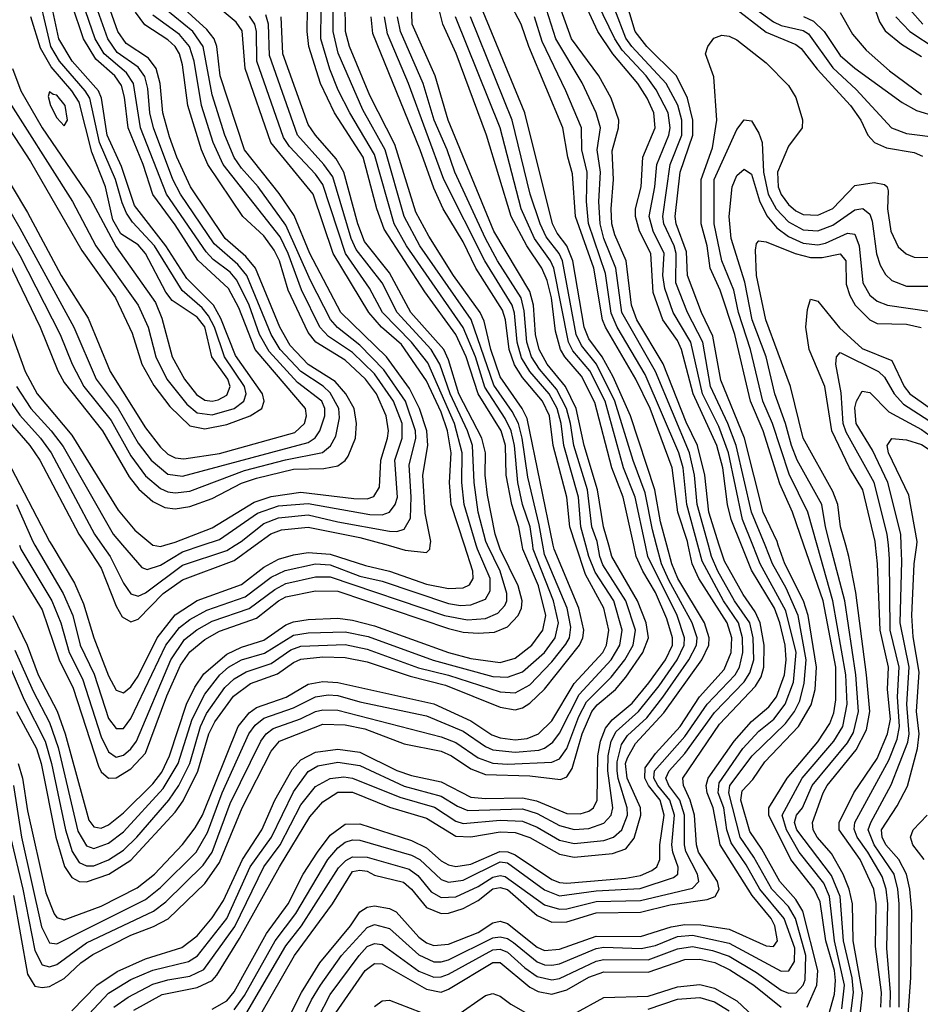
# Model space of a CAD drawing. Header units: inches. Extents: x 990535 to 1117859, y 769386 to 892122.
# Tile 120 of 256: x 1010949 to 1013387, y 868758 to 871422. Entities that reach past the tile are written whole.
import ezdxf

# ---------------------------------------------------------------- set-up
doc = ezdxf.new("R2010")
doc.units = ezdxf.units.IN
doc.header["$MEASUREMENT"] = 0
doc.layers.add('B0816', color=7, linetype='Continuous')
doc.layers.add('B0817', color=7, linetype='Continuous')

msp = doc.modelspace()

# ---------------------------------------------------------------- linework, layer by layer
at = {"layer": 'B0816', "color": 5}
msp.add_line((1011310, 870000.1, 3380), (1011310.4, 870000, 3380), dxfattribs=at)
for points, elevation in [([(1010923.9, 869670), (1010961.7, 869581.7), (1011017.8, 869470), (1011035.8, 869410), (1011072.9, 869230), (1011091.6, 869171.6), (1011110, 869142.2), (1011130, 869132.4), (1011150, 869133.2), (1011190, 869149), (1011230, 869174.9), (1011266.2, 869210), (1011352.5, 869310), (1011379.9, 869350), (1011409.7, 869410), (1011439, 869510), (1011455.2, 869544.8), (1011504.5, 869615.5), (1011530, 869638.5), (1011562, 869658), (1011630, 869679.8), (1011682.9, 869717.1), (1011710, 869726.9), (1011830, 869731.9), (1011890, 869719.2), (1012028.9, 869668.9), (1012110, 869648.7), (1012250, 869603.2), (1012290, 869601.1), (1012330, 869622.7), (1012390, 869684.8), (1012427.9, 869732.1), (1012437.2, 869750), (1012441.3, 869778.7), (1012431.1, 869830), (1012370, 869975.2), (1012365.5, 870000)], 3140), ([(1010924.8, 869210), (1010957.7, 869070), (1010990, 868903.9), (1011010, 868865.1), (1011030, 868859.2), (1011050, 868865.8), (1011130, 868924), (1011311.3, 869010), (1011344.6, 869035.4), (1011445.8, 869134.2), (1011470.5, 869170), (1011518.8, 869301.2), (1011602.4, 869470), (1011616.6, 869490), (1011635.2, 869504.8), (1011709.3, 869530.7), (1011750, 869550), (1011770, 869555.2), (1011810, 869554.4), (1012090, 869482), (1012130, 869466.5), (1012190, 869425), (1012230, 869410.6), (1012270, 869408), (1012390, 869413.5), (1012410, 869422.6), (1012430, 869450), (1012462.9, 869537.1), (1012483.1, 869576.9), (1012550, 869642.9), (1012586.8, 869690), (1012609.3, 869730), (1012616.3, 869770), (1012589.8, 869850), (1012527.5, 869947.5), (1012519.2, 869970), (1012513.8, 870000)], 3040), ([(1010930, 869956.2), (1011010, 869825.7), (1011056, 869690), (1011093.8, 869613.8), (1011162.2, 869402.2), (1011170, 869386.7), (1011190, 869370.1), (1011210, 869370.6), (1011250, 869394.8), (1011290, 869437.2), (1011347.2, 869592.8), (1011384.5, 869675.5), (1011410, 869712.2), (1011450, 869745.4), (1011490, 869767.9), (1011590, 869802.9), (1011650, 869849.8), (1011670, 869860.2), (1011750, 869876.8), (1011810, 869875.9), (1012110, 869774.5), (1012150, 869765.1), (1012190, 869762.2), (1012234.8, 869765.2), (1012270, 869779.3), (1012298.7, 869810), (1012307.3, 869830), (1012309, 869850), (1012298.7, 869890), (1012249.5, 869990), (1012246.2, 870000)], 3220), ([(1010930.9, 869810), (1010969.5, 869729.5), (1010999.7, 869650), (1011050.9, 869550.9), (1011072.4, 869490), (1011136.6, 869256.6), (1011150, 869238.3), (1011170, 869235.1), (1011190, 869243.6), (1011230, 869275.9), (1011310, 869354.7), (1011334, 869386), (1011354.7, 869430), (1011400.6, 869570), (1011423.6, 869616.4), (1011447.9, 869652.1), (1011510, 869705.5), (1011550, 869724.2), (1011610, 869743), (1011670, 869784.9), (1011690, 869792.9), (1011730, 869799.2), (1011810, 869802.7), (1011850, 869797.9), (1011910, 869781.8), (1012110, 869709.6), (1012170, 869694.1), (1012250, 869682.8), (1012290, 869694.5), (1012335.2, 869730), (1012365.4, 869770), (1012373.5, 869810), (1012353.8, 869890), (1012311.4, 869990), (1012309.6, 870000)], 3180), ([(1010932.4, 869052.4), (1010970, 868839.8), (1010990, 868807.6), (1011010, 868803.5), (1011030, 868806.3), (1011070, 868827.7), (1011115, 868870), (1011147.3, 868892.7), (1011250, 868944.8), (1011311.6, 868968.4), (1011350.7, 868989.3), (1011450, 869084.9), (1011490, 869141.5), (1011551, 869290), (1011630, 869443.4), (1011652.3, 869470), (1011770, 869516.5), (1011830, 869514.6), (1011883.4, 869503.4), (1011990, 869462.5), (1012090, 869442.6), (1012118.2, 869430), (1012170, 869395.1), (1012210, 869379.9), (1012330, 869376.6), (1012413.3, 869366.7), (1012430, 869373.3), (1012444.3, 869395.7), (1012472.1, 869490), (1012497.5, 869550), (1012511.9, 869568.1), (1012561.6, 869610), (1012590, 869643.4), (1012635.7, 869710), (1012651.2, 869750), (1012645.1, 869790), (1012621.6, 869850), (1012552.1, 869970), (1012543.7, 870000)], 3020), ([(1010932.9, 869350), (1010954.3, 869210), (1011008.1, 868968.1), (1011030, 868924.6), (1011050, 868921.6), (1011290, 869041.4), (1011330, 869073.8), (1011427.2, 869170), (1011457.2, 869222.8), (1011497.3, 869330), (1011569.8, 869490), (1011586.3, 869513.7), (1011610, 869532.6), (1011690, 869560.3), (1011750, 869590.4), (1011784.6, 869595.4), (1011810, 869593.3), (1011870, 869576.1), (1012050, 869538.2), (1012150, 869496.8), (1012210, 869455.6), (1012230, 869446.7), (1012290, 869440.2), (1012354, 869446), (1012370, 869451.3), (1012392.7, 869467.3), (1012410, 869492.1), (1012463.3, 869596.7), (1012550.1, 869690), (1012573.6, 869730), (1012580.2, 869770), (1012557.3, 869850), (1012507.3, 869927.3), (1012489.9, 869969.9), (1012481.8, 870000)], 3060), ([(1010936.4, 869716.4), (1010985.4, 869605.4), (1011030, 869520.3), (1011053.3, 869453.3), (1011106.7, 869226.7), (1011130, 869186.6), (1011150, 869179.5), (1011190, 869194.3), (1011230, 869224.8), (1011337.7, 869342.3), (1011377.8, 869410), (1011415.9, 869530), (1011450, 869597.6), (1011490.9, 869650), (1011514.7, 869670), (1011550, 869689.9), (1011611.7, 869708.3), (1011690, 869757.1), (1011730, 869763.6), (1011830, 869766.3), (1011892.9, 869752.9), (1012068.8, 869688.8), (1012230, 869645.5), (1012270, 869642.8), (1012310, 869658.1), (1012370, 869710.1), (1012398.9, 869750), (1012407.5, 869790), (1012394.4, 869850), (1012339.2, 869990), (1012337.8, 870000)], 3160), ([(1010941, 869550), (1010994.4, 869450), (1011007.2, 869410), (1011046.8, 869210), (1011070.6, 869130.6), (1011090, 869101.3), (1011110, 869090.5), (1011130, 869089.8), (1011190.1, 869109.9), (1011250, 869147.9), (1011370, 869278.2), (1011391.7, 869308.3), (1011431, 869389), (1011461.5, 869490), (1011477.4, 869522.6), (1011528.1, 869591.9), (1011573.8, 869626.2), (1011647.4, 869652.6), (1011690, 869683.1), (1011710, 869691.8), (1011770, 869698.1), (1011830, 869696.6), (1011890, 869684.5), (1012005.8, 869645.8), (1012101.8, 869621.8), (1012250, 869561.9), (1012290, 869554.5), (1012310, 869560.4), (1012330, 869573.3), (1012370, 869611.1), (1012464.8, 869730), (1012473.4, 869750), (1012475.8, 869770), (1012463.1, 869830), (1012395.5, 869990), (1012393.5, 870000)], 3120), ([(1010945.1, 869410), (1010957, 869370), (1010970, 869281.6), (1011020.1, 869060.1), (1011042.6, 869002.6), (1011050, 868992.9), (1011070, 868986.9), (1011170, 869023.3), (1011267.1, 869072.9), (1011314.2, 869110), (1011389.8, 869190.2), (1011424.4, 869235.6), (1011443.8, 869270), (1011541, 869510), (1011570, 869547.1), (1011590, 869561.5), (1011670.9, 869589.1), (1011730, 869624), (1011770, 869631.1), (1011810, 869628.8), (1012070, 869570.7), (1012170, 869524.9), (1012227.6, 869487.6), (1012250, 869478.7), (1012290, 869473.9), (1012322.4, 869477.6), (1012353.6, 869490), (1012390, 869524.8), (1012450, 869626.2), (1012527.2, 869710), (1012537.7, 869730), (1012543.5, 869770), (1012530.5, 869830), (1012480.7, 869920.7), (1012454.9, 870000)], 3080), ([(1010948.7, 870000), (1010952.7, 869990), (1011036.6, 869850), (1011060.4, 869790), (1011083.4, 869710), (1011119, 869639), (1011170, 869482.1), (1011190, 869440.8), (1011210, 869426.9), (1011230, 869432.6), (1011250, 869449.2), (1011265.2, 869470), (1011358.5, 869690), (1011395.2, 869744.8), (1011428.8, 869771.2), (1011470, 869794.4), (1011570.8, 869829.2), (1011639.8, 869880.2), (1011670, 869896.3), (1011750, 869915.1), (1011790, 869915), (1012099.3, 869810), (1012161.6, 869798.4), (1012210, 869802.4), (1012243.5, 869816.5), (1012262.4, 869837.6), (1012267.8, 869850), (1012268.2, 869870), (1012250, 869930), (1012215.9, 870000)], 3240), ([(1010990.5, 870000), (1011066.9, 869870), (1011092.8, 869810), (1011113.3, 869730), (1011151.1, 869651.1), (1011190, 869531.6), (1011210, 869504.4), (1011230, 869504.1), (1011250, 869531.6), (1011344.7, 869730), (1011382.2, 869777.8), (1011410, 869799.4), (1011455.7, 869824.3), (1011559.3, 869860.7), (1011630, 869913.4), (1011667.9, 869932.1), (1011750, 869949.7), (1011790, 869947.4), (1011870, 869916.8), (1011930, 869902.9), (1012110, 869842.4), (1012142.5, 869837.5), (1012170, 869839), (1012210, 869854.4), (1012222.8, 869877.2), (1012222.8, 869910), (1012188.2, 869990), (1012185.2, 870000)], 3260), ([(1011036.1, 870000), (1011097.9, 869897.9), (1011121.8, 869841.8), (1011149.8, 869750), (1011190, 869647.3), (1011210, 869607.9), (1011230, 869600.5), (1011250, 869617.5), (1011270, 869646.3), (1011321.4, 869750), (1011370, 869811.9), (1011430, 869850.6), (1011550, 869893.9), (1011610, 869940.9), (1011650, 869962.3), (1011690, 869974.6), (1011730, 869980.5), (1011790, 869976), (1011885.5, 869945.5), (1011950.1, 869930.1), (1012050, 869894.9), (1012110, 869882.8), (1012150, 869884.9), (1012167.1, 869892.9), (1012177.1, 869910), (1012176.2, 869930), (1012153.2, 870000)], 3280), ([(1011090, 868740.7), (1011157.8, 868810), (1011212.9, 868847.1), (1011290, 868880.9), (1011388.2, 868911.8), (1011430, 868943.2), (1011470, 868991.7), (1011500.8, 869039.2), (1011552.7, 869150), (1011605.1, 869230), (1011640, 869310), (1011686.4, 869393.6), (1011710, 869419.3), (1011750, 869440.4), (1011810, 869448.8), (1011870, 869440.7), (1011970, 869390.7), (1012010, 869376.9), (1012090, 869360.2), (1012170, 869318.6), (1012210, 869314.7), (1012310, 869317.2), (1012348.2, 869308.2), (1012430, 869274.7), (1012466.7, 869273.3), (1012490, 869280.3), (1012502.6, 869290), (1012512.6, 869310), (1012513.9, 869430), (1012521.1, 869470), (1012535, 869505), (1012552.6, 869527.4), (1012607, 869573), (1012652, 869628), (1012697.3, 869690), (1012715.8, 869730), (1012716.5, 869750), (1012701.3, 869801.3), (1012670, 869872), (1012635.7, 869930), (1012618.3, 869970), (1012611.6, 870000)], 2980), ([(1011110, 868703), (1011190, 868788), (1011250, 868825.5), (1011310, 868850.4), (1011406.1, 868873.9), (1011430.9, 868889.1), (1011510.3, 868990), (1011572.9, 869130), (1011630.7, 869210), (1011690, 869333), (1011730, 869387.7), (1011756.4, 869403.6), (1011810, 869412.9), (1011870, 869403.9), (1011990, 869348.2), (1012090, 869321.7), (1012133.9, 869293.9), (1012162.6, 869282.6), (1012310, 869287.2), (1012350, 869274.3), (1012410, 869241.6), (1012450, 869231.5), (1012490, 869233.7), (1012530, 869247.9), (1012549.9, 869270), (1012554.5, 869290), (1012541.6, 869390), (1012542.2, 869430), (1012550, 869470.1), (1012564.1, 869495.9), (1012624.2, 869550), (1012679.9, 869620.1), (1012728.6, 869690), (1012747.9, 869730), (1012748.5, 869750), (1012728.4, 869810), (1012649.8, 869970), (1012643.3, 870000)], 2960), ([(1011128.9, 870000), (1011170, 869938.4), (1011210, 869835.7), (1011226.9, 869806.9), (1011250, 869792.9), (1011270, 869800.1), (1011337.9, 869870), (1011390, 869906.9), (1011530, 869959), (1011586.4, 870000)], 3320), ([(1011172.9, 870000), (1011193.9, 869970), (1011230, 869897.4), (1011250, 869868.8), (1011270, 869862.5), (1011290, 869871.7), (1011390, 869946), (1011510, 869986.2), (1011532.3, 870000)], 3340), ([(1011203.7, 868750), (1011242.8, 868777.2), (1011310, 868812.9), (1011350, 868824.6), (1011410, 868833.9), (1011447.3, 868852.7), (1011531.3, 868968.7), (1011610, 869129.7), (1011654.4, 869190), (1011710, 869297.4), (1011750, 869347.4), (1011790, 869369.3), (1011826.4, 869373.6), (1011850, 869370), (1011978.6, 869318.6), (1012071.6, 869291.6), (1012130, 869253.4), (1012150, 869247), (1012250, 869256.5), (1012310, 869253.2), (1012350, 869237.2), (1012410, 869202.3), (1012450, 869192.9), (1012530, 869201.6), (1012556.9, 869210), (1012578.7, 869230), (1012594.3, 869270), (1012593.8, 869290), (1012568.7, 869368.7), (1012566.1, 869390), (1012566, 869414), (1012578.5, 869461.5), (1012594.7, 869485.3), (1012646.4, 869533.6), (1012690, 869589.1), (1012760, 869690), (1012780.9, 869730), (1012782.6, 869750), (1012769.6, 869790), (1012706, 869906), (1012686.8, 869950), (1012673.2, 870000)], 2940), ([(1011227.8, 870000), (1011279.6, 869939.6), (1011294.3, 869934.3), (1011330, 869946.3), (1011390, 869982), (1011443.6, 870000)], 3360), ([(1011257.9, 868742.1), (1011335.3, 868784.7), (1011430, 868803.5), (1011470, 868822.8), (1011482.9, 868837.1), (1011544, 868936), (1011652.8, 869130), (1011735, 869265), (1011770, 869305.8), (1011810, 869332.5), (1011850, 869332), (1011950, 869291.6), (1012050, 869261.6), (1012130, 869213), (1012170, 869210.9), (1012250, 869225.1), (1012290, 869223), (1012330, 869209.5), (1012410, 869164.3), (1012450, 869156.5), (1012553.5, 869166.5), (1012590, 869179), (1012612.4, 869207.6), (1012630.8, 869270), (1012629.6, 869290), (1012593.1, 869370), (1012589, 869410), (1012594.6, 869425.4), (1012616, 869464), (1012692.9, 869547.1), (1012795.3, 869690), (1012814.2, 869730), (1012815.4, 869750), (1012802.9, 869790), (1012730.8, 869910), (1012714.1, 869950), (1012700.6, 870000)], 2920), ([(1011310.4, 870000), (1011330, 869996.4), (1011342.3, 870000)], 3380), ([(1011470, 868744.7), (1011510, 868767.8), (1011530, 868791.5), (1011617.6, 868950), (1011676.1, 869030), (1011716.4, 869110), (1011754.9, 869170), (1011790, 869215.3), (1011830, 869245.4), (1011870, 869246), (1012010, 869201.2), (1012050, 869181.3), (1012090, 869146.3), (1012110, 869135.2), (1012130, 869130.9), (1012170, 869137.6), (1012248.7, 869171.3), (1012270.8, 869170.8), (1012290, 869162.9), (1012390, 869095.4), (1012410, 869087.9), (1012430, 869085.6), (1012590, 869099.6), (1012630, 869106.6), (1012660.2, 869119.8), (1012674.2, 869130), (1012681.6, 869150), (1012682.3, 869190), (1012693.5, 869270), (1012682.7, 869310), (1012651.2, 869350), (1012641.3, 869370), (1012642.3, 869397.7), (1012670, 869436.4), (1012736.9, 869510), (1012789.1, 869590), (1012856.4, 869663.6), (1012874.9, 869710), (1012876.4, 869750), (1012864.6, 869790), (1012787.6, 869910), (1012769.4, 869950), (1012758.7, 870000)], 2880), ([(1011530, 868743.4), (1011557.7, 868782.3), (1011640.6, 868930), (1011696.3, 869003.7), (1011783.3, 869150), (1011810, 869181.3), (1011830, 869196.8), (1011850, 869202.8), (1011870, 869202.3), (1012010, 869161.9), (1012032.5, 869150), (1012090, 869096.1), (1012110, 869088.3), (1012150, 869093.8), (1012250, 869143.5), (1012270, 869141.1), (1012370, 869067.4), (1012410, 869051.7), (1012510, 869065.2), (1012628.5, 869071.5), (1012718.9, 869101.1), (1012730.6, 869110), (1012731.2, 869128.8), (1012717, 869170), (1012714.8, 869190), (1012721.6, 869270), (1012708.9, 869310), (1012676.5, 869350), (1012666, 869370), (1012667.6, 869390), (1012750, 869482.7), (1012810, 869570.3), (1012886, 869650), (1012897.3, 869670), (1012906.5, 869710), (1012905.7, 869750), (1012894.9, 869790), (1012853.8, 869850), (1012796.9, 869956.9), (1012785, 870000)], 2860), ([(1011548.4, 868710), (1011670, 868916.6), (1011711.7, 868970), (1011812.6, 869127.4), (1011832.4, 869147.6), (1011850, 869157.2), (1011890, 869156.3), (1012003.6, 869123.6), (1012026.5, 869106.5), (1012062.8, 869062.8), (1012090, 869047.5), (1012130, 869049.2), (1012190, 869076.9), (1012230, 869102.4), (1012250, 869107), (1012263.6, 869103.6), (1012370, 869027.2), (1012410, 869015.5), (1012430, 869016.4), (1012510, 869036.2), (1012630, 869039.3), (1012770, 869072.4), (1012787.3, 869090), (1012783.5, 869110), (1012751.9, 869171.9), (1012748.3, 869190), (1012749, 869270), (1012735.7, 869310), (1012706.6, 869350), (1012698.1, 869370), (1012707.1, 869390), (1012750, 869436.6), (1012830, 869547.9), (1012909.8, 869630.2), (1012925.4, 869654.6), (1012935.9, 869690), (1012934.2, 869750), (1012925.3, 869790), (1012884.4, 869850), (1012838.7, 869930), (1012822.2, 869970), (1012813.8, 870000)], 2840), ([(1011570, 868676.1), (1011693.4, 868890), (1011795.6, 869030), (1011850, 869117.1), (1011870, 869121.1), (1011890, 869118.2), (1011910, 869107.9), (1011988.3, 869088.3), (1012009.6, 869069.6), (1012050, 869019.7), (1012090, 869003.9), (1012110, 869004.6), (1012150, 869017), (1012190, 869039), (1012230, 869070.5), (1012250, 869074.4), (1012270, 869068.4), (1012350, 868998.1), (1012390, 868980.2), (1012430, 868981.5), (1012510, 869005.9), (1012630, 869007.6), (1012710, 869027.3), (1012810, 869041.6), (1012831.6, 869050), (1012842.9, 869070), (1012837.9, 869090), (1012786.6, 869170), (1012780.8, 869190), (1012775.9, 869270), (1012764.2, 869310), (1012745.7, 869350), (1012744.2, 869370), (1012843.5, 869516.5), (1012941, 869619), (1012955.8, 869644.2), (1012963.8, 869670), (1012964.6, 869730), (1012953.2, 869790), (1012940.3, 869820.3), (1012907.3, 869867.3), (1012856.7, 869956.7), (1012842.9, 870000)], 2820), ([(1011631.5, 868630), (1011712.2, 868790), (1011762, 868870), (1011844.7, 868970), (1011870, 869008.5), (1011890, 869021.3), (1011910, 869024.2), (1011950, 869016.9), (1011968, 869008), (1012030, 868939.5), (1012050, 868924.8), (1012070, 868917.1), (1012110, 868921), (1012190, 868952.6), (1012230, 868978.3), (1012250, 868983), (1012270, 868976.9), (1012350, 868912.8), (1012370, 868903.9), (1012410, 868907.5), (1012510, 868942.3), (1012630, 868941.9), (1012712.7, 868967.3), (1012750, 868974), (1012793.1, 868973.1), (1012870, 868961.8), (1012970, 868916.7), (1012990, 868914.8), (1013000.1, 868930), (1012993.6, 868970), (1012982.9, 868990), (1012932.2, 869052.2), (1012845.3, 869190), (1012826.7, 869290), (1012810.4, 869330), (1012807.2, 869350), (1012812.9, 869370), (1012883.3, 869470), (1012930, 869523.3), (1012977.1, 869562.9), (1012997.7, 869590), (1013019.3, 869650), (1013023.9, 869690), (1013020.8, 869730), (1013007, 869790), (1012992.1, 869830), (1012930, 869932.6), (1012903.2, 870000)], 2780), ([(1011681.8, 868650), (1011739.2, 868770), (1011763.3, 868810), (1011820.3, 868890), (1011890, 868966.3), (1011910, 868974), (1011950, 868962.8), (1012030, 868891.9), (1012070, 868873.1), (1012090, 868872.6), (1012110, 868878.7), (1012230, 868937.5), (1012250, 868940.8), (1012270, 868936.2), (1012285.7, 868925.7), (1012350, 868873.3), (1012370, 868865.2), (1012390, 868863.8), (1012410, 868867.9), (1012510, 868909.4), (1012530, 868912.5), (1012631, 868909), (1012670, 868917.4), (1012730, 868941.6), (1012770, 868945.4), (1012870, 868923.9), (1013010, 868848.2), (1013030.9, 868849.1), (1013046.2, 868873.8), (1013047.6, 868910), (1013018.3, 868990), (1012952.5, 869070), (1012915.9, 869135.9), (1012875.1, 869195.1), (1012863.6, 869230), (1012855.1, 869290), (1012839.6, 869330), (1012842.3, 869357.7), (1012906.6, 869450), (1012950, 869497.2), (1012990.2, 869530), (1013021.4, 869570), (1013044, 869630), (1013050.7, 869710), (1013023, 869823), (1012953.9, 869950), (1012933.8, 870000)], 2760), ([(1011689.4, 868590), (1011790, 868784.7), (1011868.5, 868890), (1011890, 868914.2), (1011910, 868923), (1011930, 868920.3), (1012030, 868847.8), (1012070, 868831.1), (1012090, 868832), (1012110, 868839.9), (1012230, 868905.5), (1012250, 868907.3), (1012270, 868899.2), (1012316.7, 868856.7), (1012350, 868833.5), (1012390, 868824.3), (1012410, 868828.2), (1012510, 868875.2), (1012530, 868879.5), (1012650, 868878.5), (1012730, 868908.1), (1012770, 868914.4), (1012824.1, 868904.1), (1012870, 868887.9), (1012943.8, 868843.8), (1013010, 868796.6), (1013030, 868788.2), (1013050.5, 868789.5), (1013070, 868809.7), (1013075.4, 868824.6), (1013077.2, 868890), (1013049.1, 868990), (1013030, 869023.1), (1012985.5, 869070), (1012936.6, 869156.6), (1012899.2, 869210), (1012868.6, 869330), (1012871.1, 869350), (1012931.7, 869430), (1013022.2, 869517.8), (1013046.2, 869550), (1013060.7, 869579.3), (1013072.9, 869627.1), (1013078.1, 869690), (1013056.1, 869810), (1013023.8, 869883.8), (1012987, 869950), (1012966.8, 870000)], 2740), ([(1011946.7, 870000), (1011992.8, 869987.2), (1012050, 869980.7), (1012059.5, 869990), (1012060.7, 870000)], 3320), ([(1013080.9, 868750), (1013107.2, 868810), (1013109.4, 868850), (1013069.3, 869010), (1013050, 869041.6), (1013006.3, 869090), (1012957.9, 869177.9), (1012925.3, 869225.3), (1012901, 869310), (1012904.6, 869335.4), (1012933.4, 869366.6), (1012965.9, 869414.1), (1013057.5, 869510), (1013091.9, 869568.1), (1013102.1, 869610), (1013106.4, 869670), (1013083.4, 869810), (1013070.7, 869850), (1013020, 869950), (1013002.6, 870000)], 2720), ([(1013128.5, 868691.5), (1013154.7, 868785.3), (1013157.7, 868822.3), (1013154.3, 868850), (1013131.6, 868930), (1013115.6, 869035.6), (1013099.8, 869070), (1013036.5, 869150), (1012976.5, 869270), (1012977.3, 869290), (1013026.2, 869370), (1013110, 869468.2), (1013142.4, 869517.6), (1013153, 869547), (1013158.4, 869581.6), (1013158, 869670), (1013123.7, 869850), (1013071.8, 870000)], 2680), ([(1013174.6, 868745.4), (1013181.4, 868810), (1013154.8, 868930), (1013141.3, 869050), (1013125.5, 869085.5), (1013059.1, 869170), (1013024.4, 869230), (1013012.8, 869270), (1013067.5, 869370), (1013153.1, 869470), (1013177.3, 869510), (1013188.6, 869570), (1013185.5, 869650), (1013150.4, 869850), (1013108, 870000)], 2660), ([(1013195.1, 868704.9), (1013206, 868790), (1013202.1, 868830), (1013179.1, 868930), (1013170.1, 869050), (1013147, 869107), (1013053.1, 869230), (1013046.2, 869250), (1013052.2, 869270), (1013067.9, 869290), (1013094.4, 869350), (1013190, 869465.2), (1013206.4, 869493.6), (1013219.4, 869550), (1013212.5, 869650), (1013182.6, 869850), (1013143.4, 870000)], 2640), ([(1013218.8, 868681.2), (1013230.6, 868789.4), (1013205.2, 868930), (1013203.8, 869030), (1013194.3, 869070), (1013178.1, 869110), (1013146.4, 869166.4), (1013107.6, 869210), (1013096.8, 869230), (1013095, 869250), (1013123.7, 869330), (1013135.1, 869350), (1013213.7, 869446.3), (1013241, 869501), (1013250.3, 869550), (1013241.6, 869650), (1013212, 869872), (1013193.7, 869970), (1013185.1, 870000)], 2620), ([(1013280, 868750), (1013281.6, 868790), (1013265.7, 868914.3), (1013267.4, 869030), (1013261.3, 869070), (1013224, 869150), (1013167.6, 869230), (1013167.2, 869250), (1013207.3, 869330), (1013270, 869423.2), (1013298.4, 869490), (1013306.4, 869530), (1013298.2, 869610), (1013300.5, 869670), (1013278.3, 869770), (1013271.3, 869950), (1013265.8, 870000)], 2580), ([(1013305, 868750), (1013306.4, 868790), (1013296.6, 868910), (1013298.6, 869030), (1013294.6, 869070), (1013283.6, 869103.6), (1013245.3, 869170), (1013216.2, 869210), (1013207.6, 869232.4), (1013209.7, 869250), (1013301.6, 869418.4), (1013324.6, 869475.4), (1013330.7, 869510), (1013325.5, 869590), (1013329.4, 869670), (1013305.5, 869770), (1013303.8, 869963.8), (1013300.4, 870000)], 2560), ([(1013330, 868750), (1013329.8, 869030), (1013326.5, 869070), (1013316, 869110), (1013261.8, 869190), (1013245.8, 869230), (1013252.7, 869250), (1013308.4, 869351.6), (1013352.8, 869467.2), (1013356.4, 869490), (1013350.5, 869570), (1013356.7, 869670), (1013332.3, 869790), (1013337.1, 869957.1), (1013335.4, 870000)], 2540), ([(1013353.8, 868730), (1013361.2, 868830), (1013364.1, 869010), (1013358.7, 869070), (1013349.6, 869110), (1013328.7, 869150), (1013293.6, 869190), (1013283.4, 869210), (1013281.5, 869230), (1013324.5, 869295.5), (1013351.9, 869348.1), (1013379.4, 869450), (1013383.9, 869490), (1013376.5, 869550), (1013383.6, 869656.4), (1013367.4, 869752.6), (1013363.8, 869810), (1013370.5, 869950), (1013377.4, 870000)], 2520), ([(1013397.4, 869150), (1013366.8, 869190), (1013360.8, 869210), (1013367.6, 869230), (1013405.8, 869270)], 2480), ([(1011804.8, 868735.2), (1011884.8, 868850), (1011910, 868868.9), (1011930, 868868), (1012050, 868799.1), (1012090, 868790.9), (1012110, 868798.8), (1012230, 868871.2), (1012250, 868871), (1012330, 868804.6), (1012352.8, 868792.8), (1012390, 868785.8), (1012430, 868796.8), (1012490, 868831.3), (1012530, 868845.6), (1012650, 868845.3), (1012750, 868879), (1012790, 868880.4), (1012830.8, 868870.8), (1012871.5, 868851.5), (1012936.5, 868810), (1013010, 868750.3)], 2720), ([(1012448.2, 868731.8), (1012530, 868776.2), (1012650, 868779.7), (1012730, 868805.5), (1012790, 868811.8), (1012830, 868801.8), (1012890, 868767.5), (1012951, 868711)], 2680), ([(1012130, 868725.9), (1012210, 868781.8), (1012230, 868786.9), (1012250, 868780), (1012278.4, 868758.4), (1012350, 868717.5)], 2680), ([(1011910, 868752.5), (1011930, 868767.8), (1011950, 868768.9), (1012090, 868715.6)], 2680), ([(1012650, 868744.5), (1012730, 868771.6), (1012790, 868776.8), (1012830, 868765), (1012870, 868740.6)], 2660)]:
    msp.add_lwpolyline(points, dxfattribs=dict(at, elevation=elevation))
at = {"layer": 'B0817', "color": 5}
msp.add_line((1011310, 870000.1, 3380), (1011310.4, 870000, 3380), dxfattribs=at)
for points, elevation in [([(1012933.8, 870000), (1012905.6, 870070), (1012867.5, 870250), (1012841.9, 870321.9), (1012797.1, 870410), (1012765.7, 870550), (1012718.2, 870630), (1012695, 870695), (1012690.4, 870730), (1012693.8, 870790), (1012663.5, 870850), (1012652.8, 870890), (1012668, 870970), (1012674, 871030), (1012706, 871110), (1012710, 871130), (1012704.3, 871170), (1012672.4, 871232.4), (1012644.6, 871270), (1012580.2, 871340.2), (1012560.2, 871370), (1012450, 871597.6)], 2760), ([(1010902.1, 871230), (1011092.6, 870930), (1011155.6, 870810), (1011270.3, 870650), (1011296.9, 870590), (1011317.5, 870510), (1011347.5, 870450), (1011401.6, 870381.6), (1011430, 870358.4), (1011470, 870353.5), (1011530, 870369.9), (1011556.2, 870390), (1011562.7, 870410), (1011557.4, 870430), (1011504, 870510), (1011476.2, 870590), (1011460.6, 870620.6), (1011443, 870643), (1011389.2, 870689.2), (1011313.7, 870810), (1011254.7, 870874.7), (1011238.7, 870898.7), (1011226.4, 870926.4), (1011208.9, 870990), (1011165.6, 871090), (1011138.7, 871210), (1011126.5, 871230), (1011056.9, 871310), (1011033.2, 871350), (1010991.2, 871531.2)], 3540), ([(1012543.7, 870000), (1012529.6, 870050), (1012513.6, 870150), (1012476.7, 870270), (1012455.4, 870370), (1012426.5, 870430), (1012376.9, 870490), (1012355.1, 870530), (1012345.2, 870570), (1012339.9, 870650), (1012330, 870686.8), (1012232.5, 870850), (1012109.2, 871150), (1012073.8, 871270), (1012011.6, 871410), (1012008, 871530)], 3020), ([(1010865.6, 871210), (1010978.7, 871038.7), (1011117.3, 870797.3), (1011208.7, 870670), (1011253.7, 870573.7), (1011280.2, 870490), (1011312.3, 870432.3), (1011355.4, 870375.4), (1011410, 870323.5), (1011450, 870315.4), (1011510, 870327), (1011572.7, 870350), (1011604.3, 870370), (1011611.4, 870390), (1011606.9, 870410), (1011533.6, 870513.6), (1011493.6, 870613.6), (1011473.5, 870650), (1011401.5, 870721.5), (1011344.4, 870810), (1011259.9, 870919.9), (1011224.9, 871024.9), (1011186.4, 871110), (1011170.4, 871210), (1011162.9, 871230), (1011091.1, 871310), (1011054.8, 871370), (1011025.8, 871510)], 3520), ([(1012850, 871518), (1012990, 871416), (1013010, 871406.9), (1013070, 871393.3), (1013084, 871384), (1013150, 871291.6), (1013213.6, 871233.6), (1013309.2, 871129.2), (1013350, 871114.6), (1013442.7, 871102.7)], 2740), ([(1010859.6, 870939.6), (1010950, 870784.1), (1011058.8, 870570), (1011091.2, 870490), (1011123.3, 870430), (1011197.3, 870337.3), (1011250, 870242.3), (1011290, 870187.8), (1011330, 870154), (1011350, 870145), (1011370, 870142.3), (1011410, 870146.9), (1011557.9, 870202.1), (1011668.5, 870231.5), (1011768.8, 870251.2), (1011790.7, 870269.3), (1011804.9, 870295.1), (1011815.1, 870344.9), (1011812.7, 870370), (1011790, 870412.4), (1011770.4, 870430.4), (1011710, 870470), (1011654.6, 870530), (1011630, 870570), (1011563.8, 870730), (1011539.9, 870759.9), (1011475.8, 870815.8), (1011384.5, 870950), (1011364.1, 870990), (1011311.2, 871130), (1011301.5, 871170), (1011296.4, 871236.4), (1011288.4, 871268.4), (1011270, 871294.1), (1011213.3, 871333.3), (1011187.8, 871370), (1011151.7, 871471.7)], 3440), ([(1010886.2, 870966.2), (1010950, 870858), (1011096.2, 870590), (1011156.4, 870450), (1011216.2, 870370), (1011270, 870276.8), (1011305.3, 870230), (1011350, 870192.9), (1011390, 870187.1), (1011730, 870278.3), (1011748.8, 870291.2), (1011761.8, 870310), (1011775.5, 870350), (1011775.5, 870370), (1011766.7, 870390), (1011700.8, 870440.8), (1011624.7, 870524.7), (1011598.3, 870570), (1011570.1, 870650), (1011537.4, 870717.4), (1011518.9, 870738.9), (1011473.1, 870773.1), (1011453.8, 870793.8), (1011346.2, 870950), (1011276.5, 871130), (1011257.7, 871250), (1011238.1, 871278.1), (1011178.2, 871330), (1011154, 871370), (1011119.5, 871470)], 3460), ([(1010917.9, 870770), (1011004.6, 870590), (1011052.2, 870472.2), (1011070, 870440.1), (1011173.6, 870310), (1011245.6, 870185.6), (1011271.8, 870151.8), (1011310, 870118.9), (1011342.5, 870102.5), (1011370, 870098.9), (1011410, 870105.3), (1011470, 870126.4), (1011550, 870168.2), (1011590, 870181.4), (1011690, 870206.1), (1011772.1, 870207.9), (1011810, 870215.1), (1011830, 870229.3), (1011838.4, 870241.6), (1011858.6, 870290), (1011861.2, 870330), (1011854.4, 870370), (1011831.8, 870410), (1011803.3, 870443.3), (1011730, 870489.1), (1011680.9, 870540.9), (1011653.2, 870590), (1011587.3, 870750), (1011561.3, 870781.3), (1011505.2, 870830), (1011411.6, 870970), (1011374.5, 871050), (1011354.7, 871105.3), (1011337, 871170), (1011329.1, 871250), (1011318.6, 871290), (1011298.3, 871318.3), (1011237.8, 871357.8), (1011215.3, 871390), (1011179.6, 871490)], 3420), ([(1012060.7, 870000), (1012061.9, 870010), (1012047.2, 870087.2), (1012040.3, 870190), (1012053.8, 870270), (1012051.6, 870310), (1012031.2, 870370), (1012004, 870424), (1011941.8, 870510), (1011818.5, 870630), (1011734.6, 870790), (1011692.1, 870892.1), (1011652, 870952), (1011557.9, 871070), (1011492.1, 871270), (1011483.2, 871350), (1011475.9, 871370), (1011455.8, 871395.8), (1011374.8, 871470)], 3320), ([(1012153.2, 870000), (1012117, 870110), (1012112.8, 870170), (1012117.1, 870250), (1012107.6, 870310), (1012090, 870360.1), (1012050, 870445.5), (1011983, 870543), (1011928.8, 870590), (1011894, 870630), (1011797.6, 870790), (1011743.3, 870950), (1011629.1, 871090), (1011559.3, 871290), (1011551.8, 871391.8), (1011535.5, 871415.5), (1011448.2, 871488.2)], 3280), ([(1012365.5, 870000), (1012355.5, 870055.5), (1012324.2, 870184.2), (1012309.7, 870290), (1012299.2, 870330), (1012282.2, 870362.2), (1012233, 870433), (1012171, 870611), (1012032.1, 870810), (1011989.6, 870889.6), (1011938.8, 871070), (1011878.2, 871178.2), (1011811.2, 871331.2), (1011797.9, 871390), (1011797.9, 871470)], 3140), ([(1012393.5, 870000), (1012323, 870343), (1012309.6, 870370), (1012250, 870456.1), (1012224.6, 870530), (1012206.4, 870606.4), (1012195.2, 870630), (1012123.7, 870730), (1012056.4, 870836.4), (1012021.3, 870901.3), (1011964.8, 871084.8), (1011896.8, 871216.8), (1011841.7, 871350), (1011831.3, 871390), (1011830.3, 871470)], 3120), ([(1012758.7, 870000), (1012756.6, 870010), (1012731, 870090), (1012715, 870210), (1012655.8, 870370), (1012617.1, 870450), (1012534.6, 870590), (1012526.9, 870610), (1012503.6, 870750), (1012453.4, 870890), (1012445.6, 871005.6), (1012433.2, 871050), (1012419.5, 871130), (1012327.2, 871350), (1012307, 871410), (1012274.8, 871470)], 2880), ([(1012903.2, 870000), (1012875.4, 870070), (1012865.5, 870110), (1012852.3, 870210), (1012836, 870270), (1012772.1, 870410), (1012740.7, 870530), (1012730, 870554.2), (1012690.1, 870610.1), (1012664.3, 870684.3), (1012657.7, 870790), (1012626.9, 870850), (1012615.9, 870890), (1012616.5, 870910), (1012631.1, 870970), (1012636.1, 871050), (1012669.2, 871130), (1012665.7, 871170), (1012647.9, 871210), (1012622.2, 871250), (1012554.6, 871330), (1012514.3, 871390), (1012468.1, 871490)], 2780), ([(1013002.6, 870000), (1012999.1, 870010), (1012962, 870090), (1012910.7, 870290), (1012846.7, 870446.7), (1012825.5, 870565.5), (1012794.6, 870630), (1012756.4, 870730), (1012753.7, 870793.7), (1012726.3, 870870), (1012723.8, 870890), (1012737.2, 871010), (1012771.5, 871110), (1012771.5, 871150), (1012757, 871210), (1012727.3, 871270), (1012646.3, 871350), (1012615.6, 871390), (1012586.4, 871486.4)], 2720), ([(1013255.9, 871475.9), (1013276.3, 871416.3), (1013291.9, 871391.9), (1013336.4, 871356.4), (1013390, 871322.9)], 2820), ([(1010883.9, 871043.9), (1010970, 870900.1), (1011061.6, 870730), (1011134.8, 870614.8), (1011193.8, 870470), (1011290, 870318), (1011330, 870266), (1011350, 870246.9), (1011370, 870236.3), (1011393.7, 870233.7), (1011490, 870248.7), (1011694.3, 870305.7), (1011720.2, 870330), (1011725.9, 870350), (1011723.3, 870370), (1011586.6, 870530), (1011542.7, 870642.7), (1011514.6, 870694.6), (1011431.8, 870771.8), (1011370, 870867.4), (1011309.4, 870949.4), (1011283.4, 871030), (1011243.1, 871130), (1011232.9, 871212.9), (1011224.4, 871244.4), (1011207, 871270), (1011155.4, 871315.4), (1011121.8, 871370), (1011090, 871464.1)], 3480), ([(1011342.3, 870000), (1011370, 870008.2), (1011470, 870047.5), (1011583.6, 870116.4), (1011630, 870132.5), (1011710, 870143.5), (1011853.7, 870126.3), (1011890, 870125.6), (1011908.2, 870131.8), (1011922.9, 870157.1), (1011926.4, 870230), (1011944.9, 870290), (1011947.6, 870310), (1011940.9, 870350), (1011914.6, 870410), (1011885.5, 870450), (1011830, 870500.8), (1011750.7, 870550), (1011730, 870575.4), (1011675.9, 870690), (1011652.5, 870770), (1011638.3, 870798.3), (1011610, 870837), (1011553, 870890), (1011458.4, 871030), (1011441.3, 871070), (1011404.4, 871190), (1011390, 871299.8), (1011381.4, 871330), (1011369.7, 871350), (1011350, 871368.1), (1011288, 871408), (1011262.4, 871442.4)], 3380), ([(1011532.3, 870000), (1011548.4, 870010), (1011610, 870059.3), (1011650, 870074.6), (1011730, 870082.8), (1011810, 870063.4), (1011950, 870038.6), (1011970, 870037.3), (1011990, 870043.4), (1012006.8, 870073.2), (1012009.1, 870130.9), (1012003.3, 870216.7), (1012021.1, 870290), (1012020.8, 870310), (1011993.8, 870390), (1011935.1, 870475.1), (1011870, 870541.6), (1011809.7, 870589.7), (1011790.7, 870610.7), (1011736.7, 870716.7), (1011670, 870866.5), (1011594.8, 870970), (1011550, 871020.1), (1011529.7, 871049.7), (1011504.4, 871110), (1011470, 871218.5), (1011446.3, 871350), (1011418.2, 871390), (1011344.6, 871450)], 3340), ([(1012309.6, 870000), (1012300.6, 870050), (1012281.2, 870110), (1012266.4, 870190), (1012264.2, 870270), (1012252.8, 870310), (1012189.8, 870410), (1012158.1, 870510), (1012130, 870570), (1012045.7, 870685.7), (1011935.4, 870855.4), (1011915.7, 870910), (1011878.8, 871050), (1011801.2, 871170), (1011763.7, 871250), (1011731.5, 871350), (1011727, 871390), (1011728.3, 871450)], 3180), ([(1012337.8, 870000), (1012330.8, 870050), (1012310.6, 870110), (1012297.5, 870170), (1012288.4, 870270), (1012279.3, 870310), (1012263.3, 870343.3), (1012208.1, 870428.1), (1012183.1, 870510), (1012149.2, 870589.2), (1011996.4, 870810), (1011962.5, 870870), (1011910, 871057.4), (1011842.7, 871170), (1011811.3, 871231.3), (1011788.7, 871288.7), (1011764.8, 871370), (1011765.1, 871450)], 3160), ([(1012611.6, 870000), (1012582.6, 870130), (1012551.7, 870210), (1012506.3, 870386.3), (1012470, 870457.6), (1012424.8, 870510), (1012413.1, 870530), (1012399.2, 870579.2), (1012388.3, 870670), (1012376.6, 870716.6), (1012362.1, 870750), (1012321.7, 870810), (1012279.3, 870890), (1012212.5, 871110), (1012130.7, 871330.7), (1012094.6, 871410), (1012085, 871450)], 2980), ([(1012700.6, 870000), (1012683.6, 870063.6), (1012668.8, 870150), (1012602.9, 870350), (1012555.7, 870455.7), (1012525.7, 870510), (1012490, 870559), (1012476.7, 870590), (1012446.7, 870770), (1012430.1, 870810), (1012404.4, 870844.4), (1012391.6, 870870), (1012316.5, 871170), (1012203.8, 871443.8)], 2920), ([(1012813.8, 870000), (1012782.9, 870110), (1012775.6, 870190), (1012762.6, 870250), (1012670.4, 870470.4), (1012579.3, 870630), (1012562.4, 870750), (1012530.3, 870830), (1012520.5, 870870), (1012516.9, 870930), (1012521.6, 871010), (1012512.2, 871070), (1012521.4, 871130), (1012509.7, 871170), (1012471.7, 871251.7), (1012400.4, 871370), (1012375.1, 871450)], 2840), ([(1012842.9, 870000), (1012814.3, 870090), (1012803.4, 870190), (1012783.8, 870270), (1012753.2, 870333.2), (1012691, 870491), (1012620, 870610), (1012605.2, 870650), (1012591.2, 870770), (1012560.3, 870840.3), (1012551.9, 870870), (1012550, 870910), (1012556.6, 870990), (1012552.9, 871067.1), (1012570.4, 871130), (1012571, 871150), (1012550.5, 871210), (1012517.2, 871270), (1012442.8, 871370), (1012410, 871461)], 2820), ([(1012966.8, 870000), (1012930.4, 870090), (1012888.8, 870270), (1012866.4, 870330), (1012819, 870430), (1012798.4, 870550), (1012756.6, 870630), (1012725.3, 870710), (1012726.2, 870790), (1012721, 870810), (1012692.4, 870870), (1012690.1, 870890), (1012709.8, 871030), (1012741.3, 871110), (1012741.5, 871150), (1012730.8, 871190.8), (1012699.3, 871250), (1012606, 871350), (1012590, 871372.5), (1012559.9, 871450)], 2740), ([(1012878.9, 871458.9), (1012970, 871388.3), (1013050, 871355.1), (1013064.2, 871344.2), (1013108.1, 871288.1), (1013198.1, 871190), (1013225.8, 871150), (1013244.9, 871110), (1013262.8, 871090), (1013295.1, 871075.1), (1013370, 871062.9), (1013393, 871053)], 2720), ([(1013358.7, 871450), (1013393.4, 871410)], 2860), ([(1010929.8, 871290), (1010952.3, 871230), (1011010.3, 871130), (1011139.7, 870939.7), (1011210, 870807.3), (1011316.6, 870656.6), (1011334.3, 870614.3), (1011361.6, 870510), (1011394.9, 870450), (1011427.7, 870407.7), (1011450, 870393), (1011470, 870390.3), (1011486.5, 870393.5), (1011510, 870406.3), (1011518.6, 870430), (1011512.8, 870450), (1011469.2, 870510), (1011450, 870591.3), (1011430, 870617.5), (1011362.1, 870662.1), (1011344.7, 870684.7), (1011289.9, 870790), (1011270, 870812.9), (1011223.1, 870843.1), (1011201, 870881), (1011181.4, 870970), (1011144.2, 871064.2), (1011110, 871198.8), (1011090.8, 871230), (1011034.8, 871294.8), (1011005.3, 871345.3), (1010979.3, 871430)], 3560), ([(1011443.6, 870000), (1011490, 870015.6), (1011593.3, 870086.7), (1011650, 870106.7), (1011730, 870112.8), (1011896.6, 870083.4), (1011930, 870082.7), (1011950.2, 870089.8), (1011965.7, 870110), (1011971.6, 870130), (1011964.5, 870230), (1011984.8, 870290), (1011984.4, 870330), (1011961.2, 870390), (1011910, 870463.6), (1011850, 870521.5), (1011785.3, 870565.3), (1011762, 870590), (1011711.6, 870691.6), (1011675.5, 870790), (1011654.3, 870834.3), (1011499.6, 871030), (1011472.9, 871090), (1011441, 871190), (1011421.4, 871310), (1011409.2, 871350), (1011382, 871382), (1011310, 871434.1)], 3360), ([(1012185.2, 870000), (1012152.1, 870110), (1012146, 870170), (1012147.3, 870250), (1012126.4, 870330), (1012053.6, 870493.6), (1012009.8, 870550), (1011931.1, 870630), (1011896.1, 870696.1), (1011830.9, 870790), (1011770, 870975.9), (1011750, 871003.8), (1011679.5, 871079.5), (1011663.7, 871103.7), (1011591.4, 871310), (1011590, 871390), (1011585.8, 871410), (1011571.7, 871431.7)], 3260), ([(1012215.9, 870000), (1012211.1, 870010), (1012190.5, 870090), (1012179.4, 870170), (1012174.8, 870270), (1012160.9, 870310), (1012114.4, 870410), (1012086.7, 870490), (1012063.4, 870530), (1011970.7, 870630), (1011930, 870710.2), (1011860.4, 870800.4), (1011846.7, 870830), (1011796.6, 870996.6), (1011772.7, 871030), (1011701.1, 871110), (1011625.3, 871325.3), (1011623.1, 871410), (1011615.8, 871435.8)], 3240), ([(1012246.2, 870000), (1012236.4, 870030), (1012215.9, 870135.9), (1012209.5, 870190), (1012210, 870250), (1012200.5, 870290), (1012137.6, 870410), (1012110, 870502.3), (1012097, 870530), (1012008.3, 870630), (1011950, 870737.2), (1011882.5, 870822.5), (1011864.9, 870870), (1011826.7, 871010), (1011805.8, 871045.8), (1011749.7, 871110), (1011730, 871139), (1011661.3, 871330), (1011656.9, 871430)], 3220), ([(1012454.9, 870000), (1012438.6, 870050), (1012430.6, 870130), (1012393.4, 870270), (1012383.3, 870350), (1012364.4, 870390), (1012310, 870454.4), (1012288.1, 870488.1), (1012273.9, 870530), (1012264, 870610), (1012256.5, 870636.5), (1012184.1, 870750), (1012150, 870821.5), (1012095.7, 870910), (1012070, 870966.2), (1012033.6, 871070), (1011905.2, 871385.2), (1011900.3, 871430)], 3080), ([(1012481.8, 870000), (1012468.3, 870050), (1012461.6, 870130), (1012421.8, 870270), (1012415, 870330), (1012404.1, 870370), (1012382.1, 870410), (1012329.6, 870470), (1012307.2, 870507.2), (1012296, 870550), (1012288.5, 870628.5), (1012282.6, 870650), (1012207.9, 870770), (1012097.7, 870990), (1012001.4, 871250), (1011944.4, 871384.4), (1011936.8, 871430)], 3060), ([(1012513.8, 870000), (1012512, 870010), (1012498.3, 870050), (1012486.4, 870150), (1012448.8, 870270), (1012440.5, 870330), (1012429.6, 870370), (1012402.6, 870422.6), (1012356.6, 870476.6), (1012334.6, 870510), (1012322.3, 870550), (1012314.8, 870634.8), (1012306.3, 870670), (1012242.7, 870770), (1012210.5, 870830), (1012126.9, 871010), (1012106.4, 871070), (1012070.9, 871150), (1012041.6, 871250), (1011980.2, 871390), (1011972.3, 871430)], 3040), ([(1012643.3, 870000), (1012615.1, 870130), (1012583.3, 870210), (1012534.1, 870390), (1012492, 870472), (1012446.4, 870526.4), (1012434.3, 870550), (1012394.7, 870750), (1012385.8, 870770), (1012342.5, 870830), (1012306.5, 870910), (1012250, 871129.3), (1012129.1, 871430)], 2960), ([(1012673.2, 870000), (1012661.9, 870041.9), (1012642, 870142), (1012609.4, 870229.4), (1012560.4, 870390), (1012510.2, 870490), (1012470, 870540.7), (1012455.5, 870570), (1012418.7, 870770), (1012409.2, 870790), (1012374.5, 870834.5), (1012357.8, 870870), (1012331.3, 870950), (1012282, 871150), (1012169.4, 871430)], 2940), ([(1012785, 870000), (1012754.9, 870110), (1012745.1, 870210), (1012733.3, 870250), (1012642.4, 870462.4), (1012566.5, 870590), (1012550, 870628.1), (1012535.2, 870735.2), (1012489.2, 870870.8), (1012483.1, 870930), (1012485.1, 871010), (1012471.2, 871070), (1012469.7, 871130), (1012427.6, 871230), (1012363.1, 871363.1), (1012342.6, 871430)], 2860), ([(1013070.6, 871430.6), (1013098, 871418), (1013126.9, 871390), (1013170, 871325.6), (1013210, 871291), (1013338.1, 871198.1), (1013376.7, 871176.7), (1013430, 871160.5)], 2760), ([(1013170, 871441.5), (1013203.1, 871383.1), (1013240.1, 871340.1), (1013303.8, 871283.8), (1013390, 871219.5)], 2780), ([(1013320.3, 871430), (1013359, 871390), (1013430, 871343.5)], 2840), ([(1013071.8, 870000), (1013040.7, 870090), (1013006.4, 870166.4), (1012961.8, 870310), (1012927.6, 870390), (1012884.5, 870570), (1012845.2, 870690), (1012818.3, 870750), (1012809.7, 870810), (1012793.8, 870870), (1012793.4, 870990), (1012824.6, 871075.4), (1012836, 871150), (1012827.7, 871267.7), (1012805.8, 871330), (1012812.2, 871350), (1012827.8, 871372.2), (1012850, 871380.5), (1012870, 871377.6), (1012890, 871367.5), (1012970, 871305.2), (1013030, 871244.5), (1013050, 871211.4), (1013068.5, 871151.5), (1013066.9, 871130), (1013030, 871079.9), (1013000.8, 871010), (1013002.4, 870970), (1013010, 870949.4), (1013030, 870922.1), (1013050, 870904.9), (1013070, 870895.4), (1013110, 870893.5), (1013150, 870911.6), (1013210, 870973.8), (1013261.9, 870981.9), (1013290, 870976.2), (1013297.6, 870970), (1013299.5, 870959.5), (1013298.3, 870910), (1013307.4, 870850), (1013327.4, 870807.4), (1013348.3, 870788.3), (1013370, 870779.4), (1013430, 870778.4)], 2680), ([(1010000, 871182.8), (1010094.3, 871245.7), (1010170, 871302.7), (1010270.9, 871350.9), (1010310, 871355.6), (1010330, 871346.2), (1010360.5, 871310), (1010382.7, 871242.7), (1010404.9, 870950), (1010411.1, 870911.1), (1010421.5, 870881.5), (1010439.2, 870859.2), (1010462.5, 870842.5), (1010538, 870818), (1010563.3, 870803.3), (1010590, 870774.3), (1010660.3, 870680.3), (1010746.3, 870526.3), (1010791.1, 870390), (1010823.2, 870343.2), (1010915.6, 870230), (1011030.1, 870009.9), (1011036.1, 870000)], 3280), ([(1013108, 870000), (1013082.6, 870090), (1013032.2, 870192.2), (1012987.1, 870330), (1012960.4, 870390), (1012927.6, 870530), (1012894.7, 870630), (1012881.9, 870690), (1012849.4, 870770), (1012829.1, 870870), (1012829.4, 870990), (1012890, 871125.4), (1012910, 871151.7), (1012930, 871148.9), (1012950, 871115.6), (1012958.7, 871090), (1012962.4, 871010), (1012975.4, 870950), (1012997.2, 870910), (1013030, 870875.1), (1013070, 870854), (1013110, 870850.9), (1013150, 870866.2), (1013210, 870907.5), (1013231.1, 870911.1), (1013250, 870896.2), (1013256.9, 870876.9), (1013268.8, 870788.8), (1013277.9, 870757.9), (1013292.6, 870732.6), (1013310, 870716.7), (1013350, 870701.2), (1013410, 870701.3)], 2660), ([(1013143.4, 870000), (1013130.4, 870050), (1013120.2, 870110), (1013053.7, 870230), (1013038, 870270), (1013022.4, 870330), (1012993.3, 870410), (1012970.1, 870510), (1012932, 870610), (1012911.8, 870711.8), (1012874.8, 870830), (1012869.3, 870890), (1012877.9, 870970), (1012890, 871001), (1012910, 871017.7), (1012930, 871004.2), (1012952, 870932), (1012971.6, 870891.6), (1012998.7, 870858.7), (1013030, 870835.9), (1013070, 870817.8), (1013110, 870813.3), (1013130, 870817.3), (1013190, 870844.8), (1013210, 870842), (1013221.7, 870810), (1013231.8, 870710), (1013250, 870677.3), (1013270, 870660.4), (1013298.3, 870650), (1013410, 870633.8)], 2640), ([(1013185.1, 870000), (1013170.8, 870050), (1013164, 870110), (1013150, 870145.7), (1013069.5, 870289.5), (1013035.6, 870430), (1012969, 870610), (1012943.5, 870730), (1012941.1, 870798.9), (1012943.6, 870816.4), (1012950, 870824.1), (1012970, 870821.4), (1013048.6, 870790), (1013090, 870779.2), (1013121.4, 870778.6), (1013170, 870788.7), (1013185.2, 870770), (1013186.2, 870706.2), (1013195.9, 870675.9), (1013210.9, 870650), (1013250, 870610.1), (1013270, 870600.3), (1013350, 870598.5), (1013389.2, 870589.2)], 2620), ([(1013265.8, 870000), (1013264.7, 870010), (1013231.1, 870150), (1013195.3, 870210), (1013147.5, 870310), (1013128.4, 870430), (1013086.3, 870530), (1013077.3, 870590), (1013081.7, 870638.3), (1013090, 870665.8), (1013110, 870660.7), (1013168.4, 870588.4), (1013230, 870532.5), (1013310, 870500.4), (1013343.1, 870430), (1013358.6, 870410), (1013470, 870331.5)], 2580), ([(1010921, 870590), (1010964.3, 870470), (1010996.3, 870410), (1011090, 870297.6), (1011215.5, 870095.5), (1011261.1, 870041.1), (1011310, 870000.1)], 3380), ([(1013300.4, 870000), (1013297.5, 870030), (1013261.8, 870170), (1013186, 870306), (1013177.9, 870330), (1013173, 870413), (1013158, 870490), (1013160.2, 870510), (1013170, 870522), (1013273.6, 870470), (1013290, 870454.9), (1013316.6, 870410), (1013341.6, 870381.6), (1013410, 870337.5), (1013470, 870290.8), (1013510, 870274.4), (1013530, 870273.1), (1013590.1, 870290.1), (1013610, 870286), (1013630.3, 870270.3), (1013653.1, 870233.1), (1013695.2, 870050), (1013710, 870025.9), (1013739.2, 870000)], 2560), ([(1010896.6, 870430), (1010950, 870352.3), (1011005.5, 870290), (1011034.6, 870250), (1011151.9, 870030), (1011172.9, 870000)], 3340), ([(1010940.8, 870430), (1010979.6, 870370), (1011034.7, 870310), (1011067, 870267), (1011202.1, 870030), (1011227.8, 870000)], 3360), ([(1013335.4, 870000), (1013334.2, 870030), (1013298.8, 870170), (1013257.3, 870257.3), (1013213, 870330), (1013210, 870371.8), (1013214.5, 870390), (1013230, 870416.8), (1013250, 870413.4), (1013301.6, 870361.6), (1013390, 870313.7), (1013470, 870255.4), (1013510, 870236.1), (1013590, 870210.1), (1013612.1, 870192.1), (1013634, 870150), (1013653.5, 870050), (1013666.6, 870010), (1013675.5, 870000)], 2540), ([(1010917.9, 870337.9), (1010976.9, 870270), (1011003.6, 870230), (1011108.9, 870030), (1011128.9, 870000)], 3320), ([(1013377.4, 870000), (1013378.7, 870010), (1013355.6, 870135.6), (1013300.4, 870250), (1013297.2, 870270), (1013310, 870289), (1013350, 870285.3), (1013390, 870272.5), (1013488.3, 870208.3), (1013590, 870112), (1013627.6, 870000)], 2520), ([(1010940.5, 870110), (1010984.6, 870010), (1010990.5, 870000)], 3260), ([(1011586.4, 870000), (1011629, 870031), (1011658.2, 870041.8), (1011730, 870049.1), (1011870, 870021.3), (1011946.7, 870000)], 3320)]:
    msp.add_lwpolyline(points, dxfattribs=dict(at, elevation=elevation))
at = {"layer": 'B0817', "color": 5, "elevation": 3580}
msp.add_lwpolyline([(1011030, 871227.3), (1011026, 871214), (1011032.4, 871190), (1011050, 871156.8), (1011070, 871135.2), (1011079, 871150), (1011072.4, 871190), (1011050, 871218), (1011039.5, 871219.5)], close=True, dxfattribs=at)

doc.saveas('drawing.dxf')
